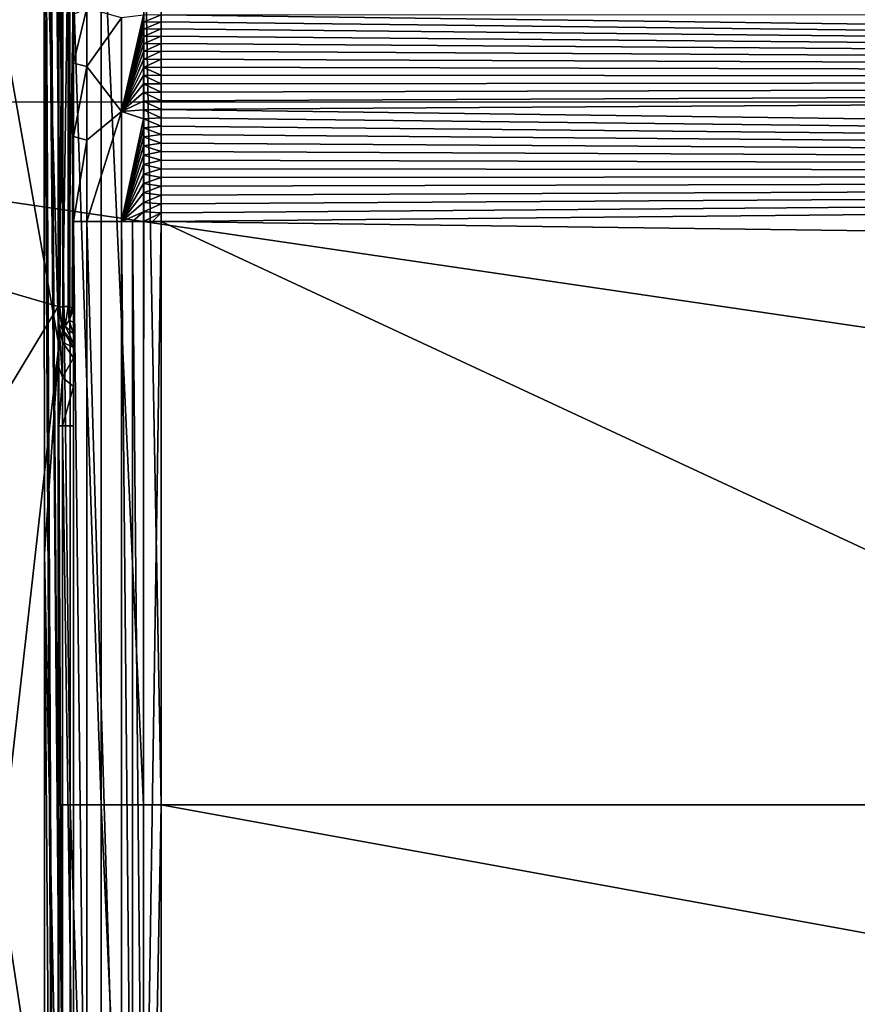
# Model space of a CAD drawing. Header units: millimetres. Extents: x 59 to 120, y -75 to 75.
# Tile 14 of 35: x 72.87 to 75.73, y -0.68 to 2.69. Entities that reach past the tile are written whole.
import ezdxf

# ---------------------------------------------------------------- set-up
doc = ezdxf.new("R2010")
doc.units = ezdxf.units.MM
doc.header["$LTSCALE"] = 65.185185
for name, color, linetype in [('125', 7, 'CONTINUOUS'), ('135', 7, 'CONTINUOUS'), ('136', 7, 'CONTINUOUS'), ('159', 7, 'CONTINUOUS'), ('165', 7, 'CONTINUOUS'), ('166', 7, 'CONTINUOUS'), ('173', 7, 'CONTINUOUS'), ('174', 7, 'CONTINUOUS'), ('175', 7, 'CONTINUOUS'), ('176', 7, 'CONTINUOUS'), ('177', 7, 'CONTINUOUS'), ('178', 7, 'CONTINUOUS'), ('179', 7, 'CONTINUOUS'), ('180', 7, 'CONTINUOUS'), ('181', 7, 'CONTINUOUS'), ('183', 7, 'CONTINUOUS'), ('184', 7, 'CONTINUOUS'), ('185', 7, 'CONTINUOUS'), ('186', 7, 'CONTINUOUS'), ('187', 7, 'CONTINUOUS'), ('188', 7, 'CONTINUOUS'), ('189', 7, 'CONTINUOUS'), ('190', 7, 'CONTINUOUS'), ('34', 7, 'CONTINUOUS'), ('35', 7, 'CONTINUOUS'), ('37', 7, 'CONTINUOUS'), ('40', 7, 'CONTINUOUS'), ('41', 7, 'CONTINUOUS')]:
    doc.layers.add(name, color=color, linetype=linetype)

msp = doc.modelspace()

# ---------------------------------------------------------------- linework, layer by layer
at = {"layer": '125', "color": 7, "linetype": 'CONTINUOUS'}
for points in [[(89.8951, 3.0137, 24.7962), (89.8951, 0.0001, 24.4566), (73.35, 3.1906, 24.3792), (89.8951, 3.0137, 24.7962)], [(73.35, 3.1906, 24.3792), (89.8951, 0.0001, 24.4566), (73.35, 0, 24.0105), (73.35, 3.1906, 24.3792)], [(89.8951, 0.0001, 24.4566), (89.8951, -3.0136, 24.7962), (73.35, 0, 24.0105), (89.8951, 0.0001, 24.4566)], [(73.35, 0, 24.0105), (89.8951, -3.0136, 24.7962), (73.35, -3.1906, 24.3792), (73.35, 0, 24.0105)]]:
    msp.add_3dface(points, dxfattribs=at)
at = {"layer": '135', "color": 7, "linetype": 'CONTINUOUS'}
for points in [[(73.1453, 3.1807, 24.4219), (73.1453, 0.0001, 24.0543), (73.0383, 3.1556, 24.5291), (73.1453, 3.1807, 24.4219)], [(73.2902, 3.1906, 24.3792), (73.2897, 0.0005, 24.0105), (73.1453, 3.1807, 24.4219), (73.2902, 3.1906, 24.3792)], [(73.1453, 3.1807, 24.4219), (73.2897, 0.0005, 24.0105), (73.1453, 0.0001, 24.0543), (73.1453, 3.1807, 24.4219)], [(73.0384, 0.0001, 24.1645), (73, 3.1167, 24.6709), (73.0383, 3.1556, 24.5291), (73.0384, 0.0001, 24.1645)], [(73.1453, 0.0001, 24.0543), (73.0384, 0.0001, 24.1645), (73.0383, 3.1556, 24.5291), (73.1453, 0.0001, 24.0543)], [(73, 0, 24.3114), (73, 3.1167, 24.6709), (73.0384, 0.0001, 24.1645), (73, 0, 24.3114)], [(73.0384, -3.1554, 24.5291), (73, 0, 24.3114), (73.0384, 0.0001, 24.1645), (73.0384, -3.1554, 24.5291)], [(73, -3.1168, 24.6709), (73, 0, 24.3114), (73.0384, -3.1554, 24.5291), (73, -3.1168, 24.6709)], [(73.1453, 0.0001, 24.0543), (73.1453, -3.1805, 24.4219), (73.0384, 0.0001, 24.1645), (73.1453, 0.0001, 24.0543)], [(73.1453, -3.1805, 24.4219), (73.0384, -3.1554, 24.5291), (73.0384, 0.0001, 24.1645), (73.1453, -3.1805, 24.4219)], [(73.2897, 0.0005, 24.0105), (73.2895, -3.1901, 24.3791), (73.1453, 0.0001, 24.0543), (73.2897, 0.0005, 24.0105)], [(73.1453, 0.0001, 24.0543), (73.2895, -3.1901, 24.3791), (73.1453, -3.1805, 24.4219), (73.1453, 0.0001, 24.0543)]]:
    msp.add_3dface(points, dxfattribs=at)
at = {"layer": '136', "color": 7, "linetype": 'CONTINUOUS'}
for points in [[(73.35, 0, 24.0105), (73.2897, 0.0005, 24.0105), (73.2902, 3.1906, 24.3792), (73.35, 0, 24.0105)], [(73.35, 3.1906, 24.3792), (73.35, 0, 24.0105), (73.2902, 3.1906, 24.3792), (73.35, 3.1906, 24.3792)], [(73.35, 0, 24.0105), (73.2895, -3.1901, 24.3791), (73.2897, 0.0005, 24.0105), (73.35, 0, 24.0105)], [(73.35, 0, 24.0105), (73.35, -3.1906, 24.3792), (73.2895, -3.1901, 24.3791), (73.35, 0, 24.0105)]]:
    msp.add_3dface(points, dxfattribs=at)
at = {"layer": '159', "color": 7, "linetype": 'CONTINUOUS'}
for points in [[(90.0234, 2.484, 70.4846), (90.022, 2.701, 70.1599), (73.35, 2.7026, 70.7026), (90.0234, 2.484, 70.4846)], [(73.35, 2.679, 70.7253), (90.0234, 2.484, 70.4846), (73.35, 2.7026, 70.7026), (73.35, 2.679, 70.7253)], [(73.35, 2.6548, 70.7473), (90.0234, 2.484, 70.4846), (73.35, 2.679, 70.7253), (73.35, 2.6548, 70.7473)], [(73.35, 2.6298, 70.7685), (90.0234, 2.484, 70.4846), (73.35, 2.6548, 70.7473), (73.35, 2.6298, 70.7685)], [(73.35, 2.6042, 70.7888), (90.0234, 2.484, 70.4846), (73.35, 2.6298, 70.7685), (73.35, 2.6042, 70.7888)], [(73.35, 2.5779, 70.8083), (90.0234, 2.484, 70.4846), (73.35, 2.6042, 70.7888), (73.35, 2.5779, 70.8083)], [(73.35, 2.551, 70.8269), (90.0234, 2.484, 70.4846), (73.35, 2.5779, 70.8083), (73.35, 2.551, 70.8269)], [(73.35, 2.5236, 70.8446), (90.0234, 2.484, 70.4846), (73.35, 2.551, 70.8269), (73.35, 2.5236, 70.8446)], [(73.35, 2.4955, 70.8614), (90.0234, 2.484, 70.4846), (73.35, 2.5236, 70.8446), (73.35, 2.4955, 70.8614)], [(73.35, 2.4669, 70.8773), (90.0234, 2.484, 70.4846), (73.35, 2.4955, 70.8614), (73.35, 2.4669, 70.8773)], [(90.022, 2.1591, 70.7014), (90.0234, 2.484, 70.4846), (73.35, 2.3782, 70.9193), (90.022, 2.1591, 70.7014)], [(73.35, 2.3782, 70.9193), (90.0234, 2.484, 70.4846), (73.35, 2.4082, 70.9063), (73.35, 2.3782, 70.9193)], [(73.35, 2.4082, 70.9063), (90.0234, 2.484, 70.4846), (73.35, 2.4378, 70.8923), (73.35, 2.4082, 70.9063)], [(73.35, 2.4378, 70.8923), (90.0234, 2.484, 70.4846), (73.35, 2.4669, 70.8773), (73.35, 2.4378, 70.8923)], [(73.35, 2.3501, 70.9305), (90.022, 2.1591, 70.7014), (73.35, 2.3782, 70.9193), (73.35, 2.3501, 70.9305)], [(73.35, 2.3216, 70.9407), (90.022, 2.1591, 70.7014), (73.35, 2.3501, 70.9305), (73.35, 2.3216, 70.9407)], [(73.35, 2.2929, 70.9502), (90.022, 2.1591, 70.7014), (73.35, 2.3216, 70.9407), (73.35, 2.2929, 70.9502)], [(73.35, 2.264, 70.9587), (90.022, 2.1591, 70.7014), (73.35, 2.2929, 70.9502), (73.35, 2.264, 70.9587)], [(73.35, 2.2348, 70.9664), (90.022, 2.1591, 70.7014), (73.35, 2.264, 70.9587), (73.35, 2.2348, 70.9664)], [(73.35, 2.2054, 70.9731), (90.022, 2.1591, 70.7014), (73.35, 2.2348, 70.9664), (73.35, 2.2054, 70.9731)], [(73.35, 2.1758, 70.979), (90.022, 2.1591, 70.7014), (73.35, 2.2054, 70.9731), (73.35, 2.1758, 70.979)], [(73.35, 2.146, 70.984), (90.022, 2.1591, 70.7014), (73.35, 2.1758, 70.979), (73.35, 2.146, 70.984)], [(81.684, 1.8864, 70.8863), (90.022, 2.1591, 70.7014), (73.35, 1.9955, 70.9954), (81.684, 1.8864, 70.8863)], [(73.35, 1.9955, 70.9954), (90.022, 2.1591, 70.7014), (73.35, 2.0257, 70.995), (73.35, 1.9955, 70.9954)], [(73.35, 2.0257, 70.995), (90.022, 2.1591, 70.7014), (73.35, 2.0559, 70.9936), (73.35, 2.0257, 70.995)], [(73.35, 2.0559, 70.9936), (90.022, 2.1591, 70.7014), (73.35, 2.086, 70.9913), (73.35, 2.0559, 70.9936)], [(73.35, 2.086, 70.9913), (90.022, 2.1591, 70.7014), (73.35, 2.1161, 70.9881), (73.35, 2.086, 70.9913)], [(73.35, 2.1161, 70.9881), (90.022, 2.1591, 70.7014), (73.35, 2.146, 70.984), (73.35, 2.1161, 70.9881)]]:
    msp.add_3dface(points, dxfattribs=at)
at = {"layer": '165', "color": 7, "linetype": 'CONTINUOUS'}
for points in [[(73.35, 2.679, 70.7253), (73.35, 2.7026, 70.7026), (73.2895, 2.6776, 70.7238), (73.35, 2.679, 70.7253)], [(73.2895, 2.6776, 70.7238), (73.35, 2.7026, 70.7026), (73.2895, 2.7011, 70.7011), (73.2895, 2.6776, 70.7238)], [(73.35, 2.6548, 70.7473), (73.35, 2.679, 70.7253), (73.2895, 2.6534, 70.7457), (73.35, 2.6548, 70.7473)], [(73.2895, 2.6534, 70.7457), (73.35, 2.679, 70.7253), (73.2895, 2.6776, 70.7238), (73.2895, 2.6534, 70.7457)], [(73.35, 2.6298, 70.7685), (73.35, 2.6548, 70.7473), (73.2895, 2.6285, 70.7668), (73.35, 2.6298, 70.7685)], [(73.2895, 2.6285, 70.7668), (73.35, 2.6548, 70.7473), (73.2895, 2.6534, 70.7457), (73.2895, 2.6285, 70.7668)], [(73.35, 2.6042, 70.7888), (73.35, 2.6298, 70.7685), (73.2895, 2.6029, 70.7871), (73.35, 2.6042, 70.7888)], [(73.2895, 2.6029, 70.7871), (73.35, 2.6298, 70.7685), (73.2895, 2.6285, 70.7668), (73.2895, 2.6029, 70.7871)], [(73.35, 2.5779, 70.8083), (73.35, 2.6042, 70.7888), (73.2895, 2.5767, 70.8066), (73.35, 2.5779, 70.8083)], [(73.2895, 2.5767, 70.8066), (73.35, 2.6042, 70.7888), (73.2895, 2.6029, 70.7871), (73.2895, 2.5767, 70.8066)], [(73.35, 2.551, 70.8269), (73.35, 2.5779, 70.8083), (73.2895, 2.5499, 70.8251), (73.35, 2.551, 70.8269)], [(73.2895, 2.5499, 70.8251), (73.35, 2.5779, 70.8083), (73.2895, 2.5767, 70.8066), (73.2895, 2.5499, 70.8251)], [(73.35, 2.5236, 70.8446), (73.35, 2.551, 70.8269), (73.2895, 2.5224, 70.8428), (73.35, 2.5236, 70.8446)], [(73.2895, 2.5224, 70.8428), (73.35, 2.551, 70.8269), (73.2895, 2.5499, 70.8251), (73.2895, 2.5224, 70.8428)], [(73.35, 2.4955, 70.8614), (73.35, 2.5236, 70.8446), (73.2895, 2.5224, 70.8428), (73.35, 2.4955, 70.8614)], [(73.2895, 2.4944, 70.8596), (73.35, 2.4955, 70.8614), (73.2895, 2.5224, 70.8428), (73.2895, 2.4944, 70.8596)], [(73.35, 2.4669, 70.8773), (73.35, 2.4955, 70.8614), (73.2895, 2.4944, 70.8596), (73.35, 2.4669, 70.8773)], [(73.2895, 2.4659, 70.8755), (73.35, 2.4669, 70.8773), (73.2895, 2.4944, 70.8596), (73.2895, 2.4659, 70.8755)], [(73.35, 2.4378, 70.8923), (73.35, 2.4669, 70.8773), (73.2895, 2.4659, 70.8755), (73.35, 2.4378, 70.8923)], [(73.2895, 2.4368, 70.8904), (73.35, 2.4378, 70.8923), (73.2895, 2.4659, 70.8755), (73.2895, 2.4368, 70.8904)], [(73.35, 2.4082, 70.9063), (73.35, 2.4378, 70.8923), (73.2895, 2.4368, 70.8904), (73.35, 2.4082, 70.9063)], [(73.2895, 2.4073, 70.9044), (73.35, 2.4082, 70.9063), (73.2895, 2.4368, 70.8904), (73.2895, 2.4073, 70.9044)], [(73.35, 2.3782, 70.9193), (73.35, 2.4082, 70.9063), (73.2895, 2.4073, 70.9044), (73.35, 2.3782, 70.9193)], [(73.2895, 2.3774, 70.9173), (73.35, 2.3782, 70.9193), (73.2895, 2.4073, 70.9044), (73.2895, 2.3774, 70.9173)], [(73.35, 2.3501, 70.9305), (73.35, 2.3782, 70.9193), (73.2895, 2.3774, 70.9173), (73.35, 2.3501, 70.9305)], [(73.2895, 2.347, 70.9293), (73.35, 2.3501, 70.9305), (73.2895, 2.3774, 70.9173), (73.2895, 2.347, 70.9293)], [(73.35, 2.3216, 70.9407), (73.35, 2.3501, 70.9305), (73.2895, 2.347, 70.9293), (73.35, 2.3216, 70.9407)], [(73.2895, 2.3162, 70.9403), (73.35, 2.3216, 70.9407), (73.2895, 2.347, 70.9293), (73.2895, 2.3162, 70.9403)], [(73.35, 2.2929, 70.9502), (73.35, 2.3216, 70.9407), (73.2895, 2.3162, 70.9403), (73.35, 2.2929, 70.9502)], [(73.2895, 2.2852, 70.9503), (73.35, 2.2929, 70.9502), (73.2895, 2.3162, 70.9403), (73.2895, 2.2852, 70.9503)], [(73.35, 2.264, 70.9587), (73.35, 2.2929, 70.9502), (73.2895, 2.2852, 70.9503), (73.35, 2.264, 70.9587)], [(73.2895, 2.2538, 70.9593), (73.35, 2.264, 70.9587), (73.2895, 2.2852, 70.9503), (73.2895, 2.2538, 70.9593)], [(73.35, 2.2348, 70.9664), (73.35, 2.264, 70.9587), (73.2895, 2.2538, 70.9593), (73.35, 2.2348, 70.9664)], [(73.2895, 2.2221, 70.9672), (73.35, 2.2348, 70.9664), (73.2895, 2.2538, 70.9593), (73.2895, 2.2221, 70.9672)], [(73.35, 2.2054, 70.9731), (73.35, 2.2348, 70.9664), (73.2895, 2.2221, 70.9672), (73.35, 2.2054, 70.9731)], [(73.2895, 2.1902, 70.9741), (73.35, 2.2054, 70.9731), (73.2895, 2.2221, 70.9672), (73.2895, 2.1902, 70.9741)], [(73.35, 2.1758, 70.979), (73.35, 2.2054, 70.9731), (73.2895, 2.1902, 70.9741), (73.35, 2.1758, 70.979)], [(73.2895, 2.158, 70.98), (73.35, 2.1758, 70.979), (73.2895, 2.1902, 70.9741), (73.2895, 2.158, 70.98)], [(73.35, 2.146, 70.984), (73.35, 2.1758, 70.979), (73.2895, 2.158, 70.98), (73.35, 2.146, 70.984)], [(73.2895, 2.1257, 70.9848), (73.35, 2.146, 70.984), (73.2895, 2.158, 70.98), (73.2895, 2.1257, 70.9848)], [(73.35, 2.1161, 70.9881), (73.35, 2.146, 70.984), (73.2895, 2.1257, 70.9848), (73.35, 2.1161, 70.9881)], [(73.2895, 2.0933, 70.9885), (73.35, 2.1161, 70.9881), (73.2895, 2.1257, 70.9848), (73.2895, 2.0933, 70.9885)], [(73.35, 2.086, 70.9913), (73.35, 2.1161, 70.9881), (73.2895, 2.0933, 70.9885), (73.35, 2.086, 70.9913)], [(73.2895, 2.0608, 70.9911), (73.35, 2.086, 70.9913), (73.2895, 2.0933, 70.9885), (73.2895, 2.0608, 70.9911)], [(73.35, 2.0559, 70.9936), (73.35, 2.086, 70.9913), (73.2895, 2.0608, 70.9911), (73.35, 2.0559, 70.9936)], [(73.2895, 2.0282, 70.9927), (73.35, 2.0559, 70.9936), (73.2895, 2.0608, 70.9911), (73.2895, 2.0282, 70.9927)], [(73.35, 2.0257, 70.995), (73.35, 2.0559, 70.9936), (73.2895, 2.0282, 70.9927), (73.35, 2.0257, 70.995)], [(73.2895, 1.9955, 70.9933), (73.35, 2.0257, 70.995), (73.2895, 2.0282, 70.9927), (73.2895, 1.9955, 70.9933)], [(73.3198, 1.9956, 70.9944), (73.35, 2.0257, 70.995), (73.2895, 1.9955, 70.9933), (73.3198, 1.9956, 70.9944)], [(73.35, 1.9955, 70.9954), (73.35, 2.0257, 70.995), (73.3198, 1.9956, 70.9944), (73.35, 1.9955, 70.9954)]]:
    msp.add_3dface(points, dxfattribs=at)
at = {"layer": '166', "color": 7, "linetype": 'CONTINUOUS'}
for points in [[(73.2895, 2.6776, 70.7238), (73.2895, 2.7011, 70.7011), (73.2143, 2.3721, 70.9062), (73.2895, 2.6776, 70.7238)], [(73.2143, 2.3721, 70.9062), (73.2895, 2.7011, 70.7011), (73.2144, 2.6925, 70.6923), (73.2143, 2.3721, 70.9062)], [(73.2895, 2.6534, 70.7457), (73.2895, 2.6776, 70.7238), (73.2143, 2.3721, 70.9062), (73.2895, 2.6534, 70.7457)], [(73.2895, 2.6285, 70.7668), (73.2895, 2.6534, 70.7457), (73.2143, 2.3721, 70.9062), (73.2895, 2.6285, 70.7668)], [(73.2895, 2.6029, 70.7871), (73.2895, 2.6285, 70.7668), (73.2143, 2.3721, 70.9062), (73.2895, 2.6029, 70.7871)], [(73.2895, 2.5767, 70.8066), (73.2895, 2.6029, 70.7871), (73.2143, 2.3721, 70.9062), (73.2895, 2.5767, 70.8066)], [(73.2895, 2.5499, 70.8251), (73.2895, 2.5767, 70.8066), (73.2143, 2.3721, 70.9062), (73.2895, 2.5499, 70.8251)], [(73.2895, 2.5224, 70.8428), (73.2895, 2.5499, 70.8251), (73.2143, 2.3721, 70.9062), (73.2895, 2.5224, 70.8428)], [(73.2895, 2.4944, 70.8596), (73.2895, 2.5224, 70.8428), (73.2143, 2.3721, 70.9062), (73.2895, 2.4944, 70.8596)], [(73.2895, 2.4659, 70.8755), (73.2895, 2.4944, 70.8596), (73.2143, 2.3721, 70.9062), (73.2895, 2.4659, 70.8755)], [(73.2895, 2.4368, 70.8904), (73.2895, 2.4659, 70.8755), (73.2143, 2.3721, 70.9062), (73.2895, 2.4368, 70.8904)], [(73.2895, 2.4073, 70.9044), (73.2895, 2.4368, 70.8904), (73.2143, 2.3721, 70.9062), (73.2895, 2.4073, 70.9044)], [(73.2895, 2.3774, 70.9173), (73.2895, 2.4073, 70.9044), (73.2143, 2.3721, 70.9062), (73.2895, 2.3774, 70.9173)], [(73.2895, 2.347, 70.9293), (73.2895, 2.3774, 70.9173), (73.2143, 2.3721, 70.9062), (73.2895, 2.347, 70.9293)], [(73.2143, 1.9955, 70.981), (73.2895, 2.347, 70.9293), (73.2143, 2.3721, 70.9062), (73.2143, 1.9955, 70.981)], [(73.2895, 2.3162, 70.9403), (73.2895, 2.347, 70.9293), (73.2143, 1.9955, 70.981), (73.2895, 2.3162, 70.9403)], [(73.2895, 2.2852, 70.9503), (73.2895, 2.3162, 70.9403), (73.2143, 1.9955, 70.981), (73.2895, 2.2852, 70.9503)], [(73.2895, 2.2538, 70.9593), (73.2895, 2.2852, 70.9503), (73.2143, 1.9955, 70.981), (73.2895, 2.2538, 70.9593)], [(73.2895, 2.2221, 70.9672), (73.2895, 2.2538, 70.9593), (73.2143, 1.9955, 70.981), (73.2895, 2.2221, 70.9672)], [(73.2895, 2.1902, 70.9741), (73.2895, 2.2221, 70.9672), (73.2143, 1.9955, 70.981), (73.2895, 2.1902, 70.9741)], [(73.2895, 2.158, 70.98), (73.2895, 2.1902, 70.9741), (73.2143, 1.9955, 70.981), (73.2895, 2.158, 70.98)], [(73.2895, 2.1257, 70.9848), (73.2895, 2.158, 70.98), (73.2143, 1.9955, 70.981), (73.2895, 2.1257, 70.9848)], [(73.2895, 2.0933, 70.9885), (73.2895, 2.1257, 70.9848), (73.2143, 1.9955, 70.981), (73.2895, 2.0933, 70.9885)], [(73.2895, 2.0608, 70.9911), (73.2895, 2.0933, 70.9885), (73.2143, 1.9955, 70.981), (73.2895, 2.0608, 70.9911)], [(73.2895, 2.0282, 70.9927), (73.2895, 2.0608, 70.9911), (73.2143, 1.9955, 70.981), (73.2895, 2.0282, 70.9927)], [(73.2515, 1.9956, 70.9895), (73.2895, 2.0282, 70.9927), (73.2143, 1.9955, 70.981), (73.2515, 1.9956, 70.9895)], [(73.2895, 1.9955, 70.9933), (73.2895, 2.0282, 70.9927), (73.2515, 1.9956, 70.9895), (73.2895, 1.9955, 70.9933)]]:
    msp.add_3dface(points, dxfattribs=at)
at = {"layer": '173', "color": 7, "linetype": 'CONTINUOUS'}
for points in [[(73.0956, 2.5261, 70.7255), (73.0956, 2.7256, 70.5261), (73.05, 2.5367, 70.5363), (73.0956, 2.5261, 70.7255)], [(73.05, 2.5367, 70.5363), (73.0956, 2.7256, 70.5261), (73.05, 2.7032, 70.286), (73.05, 2.5367, 70.5363)], [(73.0956, 2.5261, 70.7255), (73.2144, 2.6925, 70.6923), (73.0956, 2.7256, 70.5261), (73.0956, 2.5261, 70.7255)], [(73.2143, 2.3721, 70.9062), (73.2144, 2.6925, 70.6923), (73.0956, 2.5261, 70.7255), (73.2143, 2.3721, 70.9062)], [(73.05, 2.2863, 70.703), (73.0956, 2.5261, 70.7255), (73.05, 2.5367, 70.5363), (73.05, 2.2863, 70.703)], [(73.0956, 2.2742, 70.8537), (73.0956, 2.5261, 70.7255), (73.05, 2.2863, 70.703), (73.0956, 2.2742, 70.8537)], [(73.0956, 2.2742, 70.8537), (73.2143, 2.3721, 70.9062), (73.0956, 2.5261, 70.7255), (73.0956, 2.2742, 70.8537)], [(73.2143, 1.9955, 70.981), (73.2143, 2.3721, 70.9062), (73.0956, 1.9955, 70.898), (73.2143, 1.9955, 70.981)], [(73.0956, 1.9955, 70.898), (73.2143, 2.3721, 70.9062), (73.0956, 2.2742, 70.8537), (73.0956, 1.9955, 70.898)], [(73.05, 1.9953, 70.7606), (73.0956, 2.2742, 70.8537), (73.05, 2.2863, 70.703), (73.05, 1.9953, 70.7606)], [(73.0956, 1.9955, 70.898), (73.0956, 2.2742, 70.8537), (73.05, 1.9953, 70.7606), (73.0956, 1.9955, 70.898)]]:
    msp.add_3dface(points, dxfattribs=at)
at = {"layer": '174', "color": 7, "linetype": 'CONTINUOUS'}
for points in [[(73.0319, 2.9864, 51.6651), (73.0319, 1.705, 51.8834), (73.05, 2.8178, 51.8056), (73.0319, 2.9864, 51.6651)], [(73.05, 2.8178, 51.8056), (73.0319, 1.705, 51.8834), (73.0454, 1.7004, 51.9348), (73.05, 2.8178, 51.8056)], [(73.05, 1.6961, 51.9878), (73.05, 2.8178, 51.8056), (73.0454, 1.7004, 51.9348), (73.05, 1.6961, 51.9878)]]:
    msp.add_3dface(points, dxfattribs=at)
at = {"layer": '175', "color": 7, "linetype": 'CONTINUOUS'}
for points in [[(73.0319, 1.705, 51.8834), (73.0319, 2.9864, 51.6651), (73.0139, 1.7053, 51.8334), (73.0319, 1.705, 51.8834)], [(73.0139, 1.7053, 51.8334), (73.0319, 2.9864, 51.6651), (73.0139, 2.9786, 51.6161), (73.0139, 1.7053, 51.8334)]]:
    msp.add_3dface(points, dxfattribs=at)
at = {"layer": '176', "color": 7, "linetype": 'CONTINUOUS'}
for points in [[(73, 1.6976, 51.7551), (73.0139, 2.9786, 51.6161), (73, 2.9625, 51.5391), (73, 1.6976, 51.7551)], [(73.0139, 2.9786, 51.6161), (73, 1.6976, 51.7551), (73.0035, 1.7012, 51.7949), (73.0139, 2.9786, 51.6161)], [(73.0139, 1.7053, 51.8334), (73.0139, 2.9786, 51.6161), (73.0035, 1.7012, 51.7949), (73.0139, 1.7053, 51.8334)]]:
    msp.add_3dface(points, dxfattribs=at)
at = {"layer": '177', "color": 7, "linetype": 'CONTINUOUS'}
for points in [[(73.0129, 1.6262, 51.7544), (73, 1.6976, 51.7551), (73, 1.6444, 51.5533), (73.0129, 1.6262, 51.7544)], [(73.0129, 1.5831, 51.5885), (73.0129, 1.6262, 51.7544), (73, 1.6444, 51.5533), (73.0129, 1.5831, 51.5885)], [(73, 1.4972, 51.4052), (73.013, 1.4625, 51.4669), (73, 1.6444, 51.5533), (73, 1.4972, 51.4052)], [(73.013, 1.4625, 51.4669), (73.0129, 1.5831, 51.5885), (73, 1.6444, 51.5533), (73.013, 1.4625, 51.4669)], [(73.0129, 1.5831, 51.5885), (73.05, 1.5647, 51.7538), (73.0129, 1.6262, 51.7544), (73.0129, 1.5831, 51.5885)], [(73.05, 1.5298, 51.6194), (73.05, 1.5647, 51.7538), (73.0129, 1.5831, 51.5885), (73.05, 1.5298, 51.6194)], [(73.013, 1.4625, 51.4669), (73.05, 1.5298, 51.6194), (73.0129, 1.5831, 51.5885), (73.013, 1.4625, 51.4669)], [(73.05, 1.4311, 51.5198), (73.05, 1.5298, 51.6194), (73.013, 1.4625, 51.4669), (73.05, 1.4311, 51.5198)], [(73, 1.297, 51.3514), (73.013, 1.4625, 51.4669), (73, 1.4972, 51.4052), (73, 1.297, 51.3514)], [(73.0131, 1.297, 51.4225), (73.013, 1.4625, 51.4669), (73, 1.297, 51.3514), (73.0131, 1.297, 51.4225)], [(73.0131, 1.297, 51.4225), (73.05, 1.4311, 51.5198), (73.013, 1.4625, 51.4669), (73.0131, 1.297, 51.4225)], [(73.05, 1.297, 51.4837), (73.05, 1.4311, 51.5198), (73.0131, 1.297, 51.4225), (73.05, 1.297, 51.4837)]]:
    msp.add_3dface(points, dxfattribs=at)
at = {"layer": '178', "color": 7, "linetype": 'CONTINUOUS'}
for points in [[(73.0035, 1.7012, 51.7949), (73, 1.6976, 51.7551), (73.0129, 1.6262, 51.7544), (73.0035, 1.7012, 51.7949)], [(73.0139, 1.7053, 51.8334), (73.0035, 1.7012, 51.7949), (73.0129, 1.6262, 51.7544), (73.0139, 1.7053, 51.8334)], [(73.0139, 1.7053, 51.8334), (73.0129, 1.6262, 51.7544), (73.0217, 1.6388, 51.8302), (73.0139, 1.7053, 51.8334)], [(73.0129, 1.6262, 51.7544), (73.05, 1.5785, 51.8196), (73.0217, 1.6388, 51.8302), (73.0129, 1.6262, 51.7544)], [(73.0129, 1.6262, 51.7544), (73.05, 1.5647, 51.7538), (73.05, 1.5785, 51.8196), (73.0129, 1.6262, 51.7544)], [(73.05, 1.5785, 51.8196), (73.05, 1.5647, 51.7538), (73.05, 1.568, 51.7877), (73.05, 1.5785, 51.8196)]]:
    msp.add_3dface(points, dxfattribs=at)
at = {"layer": '179', "color": 7, "linetype": 'CONTINUOUS'}
for points in [[(73.0319, 1.705, 51.8834), (73.0139, 1.7053, 51.8334), (73.0217, 1.6388, 51.8302), (73.0319, 1.705, 51.8834)], [(73.0319, 1.705, 51.8834), (73.0217, 1.6388, 51.8302), (73.0355, 1.6566, 51.8818), (73.0319, 1.705, 51.8834)], [(73.0217, 1.6388, 51.8302), (73.05, 1.6103, 51.8762), (73.0355, 1.6566, 51.8818), (73.0217, 1.6388, 51.8302)], [(73.0217, 1.6388, 51.8302), (73.05, 1.5785, 51.8196), (73.05, 1.6103, 51.8762), (73.0217, 1.6388, 51.8302)], [(73.05, 1.6103, 51.8762), (73.05, 1.5785, 51.8196), (73.05, 1.5936, 51.8496), (73.05, 1.6103, 51.8762)]]:
    msp.add_3dface(points, dxfattribs=at)
at = {"layer": '180', "color": 7, "linetype": 'CONTINUOUS'}
for points in [[(73.0454, 1.7004, 51.9348), (73.0319, 1.705, 51.8834), (73.0355, 1.6566, 51.8818), (73.0454, 1.7004, 51.9348)], [(73.05, 1.6961, 51.9878), (73.0454, 1.7004, 51.9348), (73.0355, 1.6566, 51.8818), (73.05, 1.6961, 51.9878)], [(73.05, 1.6961, 51.9878), (73.0355, 1.6566, 51.8818), (73.05, 1.6514, 51.9315), (73.05, 1.6961, 51.9878)], [(73.0355, 1.6566, 51.8818), (73.05, 1.6103, 51.8762), (73.05, 1.6514, 51.9315), (73.0355, 1.6566, 51.8818)]]:
    msp.add_3dface(points, dxfattribs=at)
at = {"layer": '181', "color": 7, "linetype": 'CONTINUOUS'}
for points in [[(73.35, -1.9955, 70.9954), (81.684, -1.8864, 70.8863), (73.35, 1.9955, 70.9954), (73.35, -1.9955, 70.9954)], [(81.684, -1.8864, 70.8863), (81.684, 1.8864, 70.8863), (73.35, 1.9955, 70.9954), (81.684, -1.8864, 70.8863)]]:
    msp.add_3dface(points, dxfattribs=at)
at = {"layer": '183', "color": 7, "linetype": 'CONTINUOUS'}
for points in [[(73.35, 1.9955, 70.9954), (73.3198, 1.9956, 70.9944), (73.2895, 1.9955, 70.9933), (73.35, 1.9955, 70.9954)], [(73.2895, -1.9955, 70.9933), (73.35, -1.9955, 70.9954), (73.35, 1.9955, 70.9954), (73.2895, -1.9955, 70.9933)], [(73.2895, -1.9955, 70.9933), (73.35, 1.9955, 70.9954), (73.2895, 1.9955, 70.9933), (73.2895, -1.9955, 70.9933)]]:
    msp.add_3dface(points, dxfattribs=at)
at = {"layer": '184', "color": 7, "linetype": 'CONTINUOUS'}
for points in [[(73.0956, -1.9955, 70.898), (73.0956, 1.9955, 70.898), (73.05, 1.9953, 70.7606), (73.0956, -1.9955, 70.898)], [(73.05, -1.9953, 70.7606), (73.0956, -1.9955, 70.898), (73.05, 1.9953, 70.7606), (73.05, -1.9953, 70.7606)], [(73.0956, -1.9955, 70.898), (73.2143, -1.9955, 70.981), (73.0956, 1.9955, 70.898), (73.0956, -1.9955, 70.898)], [(73.2143, -1.9955, 70.981), (73.2143, 1.9955, 70.981), (73.0956, 1.9955, 70.898), (73.2143, -1.9955, 70.981)]]:
    msp.add_3dface(points, dxfattribs=at)
at = {"layer": '185', "color": 7, "linetype": 'CONTINUOUS'}
for points in [[(73.2515, -1.9956, 70.9895), (73.2515, 1.9956, 70.9895), (73.2143, 1.9955, 70.981), (73.2515, -1.9956, 70.9895)], [(73.2143, -1.9955, 70.981), (73.2515, -1.9956, 70.9895), (73.2143, 1.9955, 70.981), (73.2143, -1.9955, 70.981)], [(73.2515, -1.9956, 70.9895), (73.2895, -1.9955, 70.9933), (73.2515, 1.9956, 70.9895), (73.2515, -1.9956, 70.9895)], [(73.2895, -1.9955, 70.9933), (73.2895, 1.9955, 70.9933), (73.2515, 1.9956, 70.9895), (73.2895, -1.9955, 70.9933)]]:
    msp.add_3dface(points, dxfattribs=at)
at = {"layer": '186', "color": 7, "linetype": 'CONTINUOUS'}
for points in [[(73.05, -3.2941, 52.3164), (73.05, -2.8957, 53.2449), (73.05, 3.2941, 52.3164), (73.05, -3.2941, 52.3164)], [(73.05, -3.2941, 52.3164), (73.05, 3.2941, 52.3164), (73.05, 1.6961, 51.9878), (73.05, -3.2941, 52.3164)], [(73.05, -2.8957, 53.2449), (73.05, 2.8957, 53.2449), (73.05, 3.2941, 52.3164), (73.05, -2.8957, 53.2449)], [(73.05, 3.2941, 52.3164), (73.05, 2.8178, 51.8056), (73.05, 1.6961, 51.9878), (73.05, 3.2941, 52.3164)], [(73.05, -2.8957, 53.2449), (73.05, -2.7606, 54.2403), (73.05, 2.8957, 53.2449), (73.05, -2.8957, 53.2449)], [(73.05, -2.7606, 54.2403), (73.05, 2.7606, 54.2403), (73.05, 2.8957, 53.2449), (73.05, -2.7606, 54.2403)], [(73.05, -2.7606, 54.2403), (73.05, -2.7606, 62.1179), (73.05, 2.7606, 54.2403), (73.05, -2.7606, 54.2403)], [(73.05, -2.7606, 62.1179), (73.05, -2.7606, 69.9956), (73.05, 2.7606, 62.1179), (73.05, -2.7606, 62.1179)], [(73.05, 2.7606, 54.2403), (73.05, -2.7606, 62.1179), (73.05, 2.7606, 62.1179), (73.05, 2.7606, 54.2403)], [(73.05, -2.7606, 69.9956), (73.05, -2.7032, 70.286), (73.05, 2.7606, 69.9956), (73.05, -2.7606, 69.9956)], [(73.05, -2.7606, 69.9956), (73.05, 2.7606, 69.9956), (73.05, 2.7606, 62.1179), (73.05, -2.7606, 69.9956)], [(73.05, 2.7606, 69.9956), (73.05, -2.7032, 70.286), (73.05, 2.7032, 70.286), (73.05, 2.7606, 69.9956)], [(73.05, -2.7032, 70.286), (73.05, -2.5367, 70.5363), (73.05, 2.7032, 70.286), (73.05, -2.7032, 70.286)], [(73.05, -2.5367, 70.5363), (73.05, 2.5367, 70.5363), (73.05, 2.7032, 70.286), (73.05, -2.5367, 70.5363)], [(73.05, -2.5367, 70.5363), (73.05, -2.2863, 70.703), (73.05, 2.5367, 70.5363), (73.05, -2.5367, 70.5363)], [(73.05, -2.2863, 70.703), (73.05, 2.2863, 70.703), (73.05, 2.5367, 70.5363), (73.05, -2.2863, 70.703)], [(73.05, -2.2863, 70.703), (73.05, -1.9953, 70.7606), (73.05, 2.2863, 70.703), (73.05, -2.2863, 70.703)], [(73.05, -1.9953, 70.7606), (73.05, 1.9953, 70.7606), (73.05, 2.2863, 70.703), (73.05, -1.9953, 70.7606)], [(73.05, -1.6961, 51.9878), (73.05, -3.2941, 52.3164), (73.05, 1.6961, 51.9878), (73.05, -1.6961, 51.9878)], [(73.05, -1.6961, 51.9878), (73.05, 1.6961, 51.9878), (73.05, 1.6514, 51.9315), (73.05, -1.6961, 51.9878)], [(73.05, -1.6514, 51.9315), (73.05, -1.6961, 51.9878), (73.05, 1.6514, 51.9315), (73.05, -1.6514, 51.9315)], [(73.05, 1.6103, 51.8762), (73.05, -1.6514, 51.9315), (73.05, 1.6514, 51.9315), (73.05, 1.6103, 51.8762)], [(73.05, -1.6103, 51.8762), (73.05, -1.6514, 51.9315), (73.05, 1.6103, 51.8762), (73.05, -1.6103, 51.8762)], [(73.05, -1.6103, 51.8762), (73.05, 1.6103, 51.8762), (73.05, 1.5936, 51.8496), (73.05, -1.6103, 51.8762)], [(73.05, -1.5936, 51.8496), (73.05, -1.6103, 51.8762), (73.05, 1.5936, 51.8496), (73.05, -1.5936, 51.8496)], [(73.05, 1.5785, 51.8196), (73.05, -1.5936, 51.8496), (73.05, 1.5936, 51.8496), (73.05, 1.5785, 51.8196)], [(73.05, -1.5785, 51.8196), (73.05, -1.5936, 51.8496), (73.05, 1.5785, 51.8196), (73.05, -1.5785, 51.8196)], [(73.05, -1.5785, 51.8196), (73.05, 1.5785, 51.8196), (73.05, 1.568, 51.7877), (73.05, -1.5785, 51.8196)], [(73.05, -1.568, 51.7877), (73.05, -1.5785, 51.8196), (73.05, 1.568, 51.7877), (73.05, -1.568, 51.7877)], [(73.05, 1.5647, 51.7538), (73.05, -1.568, 51.7877), (73.05, 1.568, 51.7877), (73.05, 1.5647, 51.7538)], [(73.05, -1.5647, 51.7538), (73.05, -1.568, 51.7877), (73.05, 1.5647, 51.7538), (73.05, -1.5647, 51.7538)], [(73.05, -1.5647, 51.7538), (73.05, 1.5647, 51.7538), (73.05, 1.5298, 51.6194), (73.05, -1.5647, 51.7538)], [(73.05, -1.5298, 51.6194), (73.05, -1.5647, 51.7538), (73.05, 1.5298, 51.6194), (73.05, -1.5298, 51.6194)], [(73.05, -1.5298, 51.6194), (73.05, 1.5298, 51.6194), (73.05, 1.4311, 51.5198), (73.05, -1.5298, 51.6194)], [(73.05, -1.4311, 51.5198), (73.05, -1.5298, 51.6194), (73.05, 1.4311, 51.5198), (73.05, -1.4311, 51.5198)], [(73.05, -1.4311, 51.5198), (73.05, 1.4311, 51.5198), (73.05, 1.297, 51.4837), (73.05, -1.4311, 51.5198)], [(73.05, -1.297, 51.4837), (73.05, -1.4311, 51.5198), (73.05, 1.297, 51.4837), (73.05, -1.297, 51.4837)]]:
    msp.add_3dface(points, dxfattribs=at)
at = {"layer": '187', "color": 7, "linetype": 'CONTINUOUS'}
for points in [[(73, -1.297, 51.3514), (73.0131, -1.297, 51.4225), (73, 1.297, 51.3514), (73, -1.297, 51.3514)], [(73.0131, -1.297, 51.4225), (73.0131, 1.297, 51.4225), (73, 1.297, 51.3514), (73.0131, -1.297, 51.4225)], [(73.0131, -1.297, 51.4225), (73.05, -1.297, 51.4837), (73.0131, 1.297, 51.4225), (73.0131, -1.297, 51.4225)], [(73.05, -1.297, 51.4837), (73.05, 1.297, 51.4837), (73.0131, 1.297, 51.4225), (73.05, -1.297, 51.4837)]]:
    msp.add_3dface(points, dxfattribs=at)
at = {"layer": '188', "color": 7, "linetype": 'CONTINUOUS'}
for points in [[(73, 6.0774, 25.7345), (73, 3.1167, 24.6709), (73, 1.5729, 25.0452), (73, 6.0774, 25.7345)], [(73, 4.6276, 25.7981), (73, 6.0774, 25.7345), (73, 1.5729, 25.0452), (73, 4.6276, 25.7981)], [(73, 4.6266, 50.9287), (73, 5.0832, 50.7098), (73, 1.5729, 50.9548), (73, 4.6266, 50.9287)], [(73, 1.5729, 50.9548), (73, 5.0832, 50.7098), (73, 4.6276, 50.2019), (73, 1.5729, 50.9548)], [(73, -4.2025, 51.2069), (73, 4.2025, 51.2069), (73, 4.6266, 50.9287), (73, -4.2025, 51.2069)], [(73, -4.2025, 51.2069), (73, 4.6266, 50.9287), (73, 1.5729, 50.9548), (73, -4.2025, 51.2069)], [(73, -4.2025, 51.2069), (73, -1.297, 51.3514), (73, 4.2025, 51.2069), (73, -4.2025, 51.2069)], [(73, 4.2025, 51.2069), (73, -1.297, 51.3514), (73, 1.297, 51.3514), (73, 4.2025, 51.2069)], [(73, 2.9625, 51.5391), (73, 4.2025, 51.2069), (73, 1.4972, 51.4052), (73, 2.9625, 51.5391)], [(73, 4.2025, 51.2069), (73, 1.297, 51.3514), (73, 1.4972, 51.4052), (73, 4.2025, 51.2069)], [(73, 3.1167, 24.6709), (73, 0, 24.3114), (73, -3.1168, 24.6709), (73, 3.1167, 24.6709)], [(73, 3.1167, 24.6709), (73, -3.1168, 24.6709), (73, -1.5729, 25.0452), (73, 3.1167, 24.6709)], [(73, 1.5729, 25.0452), (73, 3.1167, 24.6709), (73, -1.5729, 25.0452), (73, 1.5729, 25.0452)], [(73, 1.6976, 51.7551), (73, 2.9625, 51.5391), (73, 1.6444, 51.5533), (73, 1.6976, 51.7551)], [(73, 2.9625, 51.5391), (73, 1.4972, 51.4052), (73, 1.6444, 51.5533), (73, 2.9625, 51.5391)], [(73, -1.5729, 50.9548), (73, -4.2025, 51.2069), (73, 1.5729, 50.9548), (73, -1.5729, 50.9548)]]:
    msp.add_3dface(points, dxfattribs=at)
at = {"layer": '189', "color": 7, "linetype": 'CONTINUOUS'}
for points in [[(72.7981, 2.7138, 50.7647), (73, 1.5729, 50.9548), (73, 4.6276, 50.2019), (72.7981, 2.7138, 50.7647)], [(72.7981, 2.7138, 50.7647), (72.7964, -0.2315, 51.0479), (73, 1.5729, 50.9548), (72.7981, 2.7138, 50.7647)], [(72.7964, -0.2315, 51.0479), (73, -1.5729, 50.9548), (73, 1.5729, 50.9548), (72.7964, -0.2315, 51.0479)], [(72.7964, -0.2315, 51.0479), (72.7987, -3.1611, 50.6613), (73, -1.5729, 50.9548), (72.7964, -0.2315, 51.0479)]]:
    msp.add_3dface(points, dxfattribs=at)
at = {"layer": '190', "color": 7, "linetype": 'CONTINUOUS'}
for points in [[(72.9487, 3.3917, 25.3985), (73, 4.6276, 25.7981), (73, 1.5729, 25.0452), (72.9487, 3.3917, 25.3985)], [(72.9512, 0.8585, 24.9783), (72.9487, 3.3917, 25.3985), (73, 1.5729, 25.0452), (72.9512, 0.8585, 24.9783)], [(72.9512, 0.8585, 24.9783), (73, 1.5729, 25.0452), (73, -1.5729, 25.0452), (72.9512, 0.8585, 24.9783)], [(72.9507, -1.7203, 25.0639), (72.9512, 0.8585, 24.9783), (73, -1.5729, 25.0452), (72.9507, -1.7203, 25.0639)]]:
    msp.add_3dface(points, dxfattribs=at)
at = {"layer": '34', "linetype": 'CONTINUOUS'}
for points in [[(72.9981, 2.3508, 4.3031), (72.8815, 18.671, 34.177), (72.8913, 12.7142, 35.0587), (72.9981, 2.3508, 4.3031)], [(72.9999, -0.6302, -1.1536), (72.9981, 2.3508, 4.3031), (72.8913, 12.7142, 35.0587), (72.9999, -0.6302, -1.1536)], [(72.9079, 11.7239, 32.2684), (72.9999, -0.6302, -1.1536), (72.8913, 12.7142, 35.0587), (72.9079, 11.7239, 32.2684)], [(72.9227, 10.1338, 29.7776), (72.9999, -0.6302, -1.1536), (72.9079, 11.7239, 32.2684), (72.9227, 10.1338, 29.7776)], [(72.9347, 8.096, 27.7649), (72.9999, -0.6302, -1.1536), (72.9227, 10.1338, 29.7776), (72.9347, 8.096, 27.7649)], [(72.9432, 5.8172, 26.3183), (72.9999, -0.6302, -1.1536), (72.9347, 8.096, 27.7649), (72.9432, 5.8172, 26.3183)], [(72.9977, -5.2867, 1.0337), (72.9999, -0.6302, -1.1536), (72.9432, 5.8172, 26.3183), (72.9977, -5.2867, 1.0337)], [(72.9487, 3.3917, 25.3985), (72.9977, -5.2867, 1.0337), (72.9432, 5.8172, 26.3183), (72.9487, 3.3917, 25.3985)], [(72.9512, 0.8585, 24.9783), (72.9977, -5.2867, 1.0337), (72.9487, 3.3917, 25.3985), (72.9512, 0.8585, 24.9783)], [(72.9507, -1.7203, 25.0639), (72.9977, -5.2867, 1.0337), (72.9512, 0.8585, 24.9783), (72.9507, -1.7203, 25.0639)], [(72.9999, -0.6302, -1.1536), (72.9977, -5.2867, 1.0337), (72.9976, -2.6501, -4.8512), (72.9999, -0.6302, -1.1536)]]:
    msp.add_3dface(points, dxfattribs=at)
at = {"layer": '35', "linetype": 'CONTINUOUS'}
for points in [[(72.8815, 18.671, 34.177), (72.9981, 2.3508, 4.3031), (72.9961, 6.8982, 1.4827), (72.8815, 18.671, 34.177)], [(72.998, 1.7045, -4.7624), (72.9948, 5.9993, -5.4856), (72.9961, 6.8982, 1.4827), (72.998, 1.7045, -4.7624)], [(72.9981, 2.3508, 4.3031), (72.998, 1.7045, -4.7624), (72.9961, 6.8982, 1.4827), (72.9981, 2.3508, 4.3031)], [(72.9981, 2.3508, 4.3031), (72.9999, -0.6302, -1.1536), (72.998, 1.7045, -4.7624), (72.9981, 2.3508, 4.3031)], [(72.9999, -0.6302, -1.1536), (72.9976, -2.6501, -4.8512), (72.998, 1.7045, -4.7624), (72.9999, -0.6302, -1.1536)]]:
    msp.add_3dface(points, dxfattribs=at)
at = {"layer": '37', "linetype": 'CONTINUOUS'}
for points in [[(70.5, 7.2002, -5.8404), (72.9948, 5.9993, -5.4856), (70.5, 2.4357, -4.8277), (70.5, 7.2002, -5.8404)], [(72.9948, 5.9993, -5.4856), (72.998, 1.7045, -4.7624), (70.5, 2.4357, -4.8277), (72.9948, 5.9993, -5.4856)], [(70.5, 2.4357, -4.8277), (72.998, 1.7045, -4.7624), (70.5, -2.4357, -4.8277), (70.5, 2.4357, -4.8277)], [(72.998, 1.7045, -4.7624), (72.9976, -2.6501, -4.8512), (70.5, -2.4357, -4.8277), (72.998, 1.7045, -4.7624)]]:
    msp.add_3dface(points, dxfattribs=at)
at = {"layer": '40', "linetype": 'CONTINUOUS'}
for points in [[(70.5, 7.1075, -6.1257), (70.5, 2.4043, -5.126), (103.25, 7.1074, -6.1257), (70.5, 7.1075, -6.1257)], [(103.25, 7.1074, -6.1257), (70.5, 2.4043, -5.126), (103.25, 2.4042, -5.126), (103.25, 7.1074, -6.1257)], [(70.5, 2.4043, -5.126), (70.5, -2.4043, -5.126), (103.25, 2.4042, -5.126), (70.5, 2.4043, -5.126)], [(103.25, 2.4042, -5.126), (70.5, -2.4043, -5.126), (103.25, -2.4042, -5.126), (103.25, 2.4042, -5.126)]]:
    msp.add_3dface(points, dxfattribs=at)
at = {"layer": '41', "linetype": 'CONTINUOUS'}
for points in [[(70.5, 2.4043, -50.874), (70.5, 7.1075, -49.8743), (103.25, 2.4042, -50.874), (70.5, 2.4043, -50.874)], [(103.25, 2.4042, -50.874), (70.5, 7.1075, -49.8743), (103.25, 7.1074, -49.8743), (103.25, 2.4042, -50.874)], [(70.5, -2.4043, -50.874), (70.5, 2.4043, -50.874), (103.25, -2.4042, -50.874), (70.5, -2.4043, -50.874)], [(103.25, -2.4042, -50.874), (70.5, 2.4043, -50.874), (103.25, 2.4042, -50.874), (103.25, -2.4042, -50.874)]]:
    msp.add_3dface(points, dxfattribs=at)

doc.saveas('drawing.dxf')
